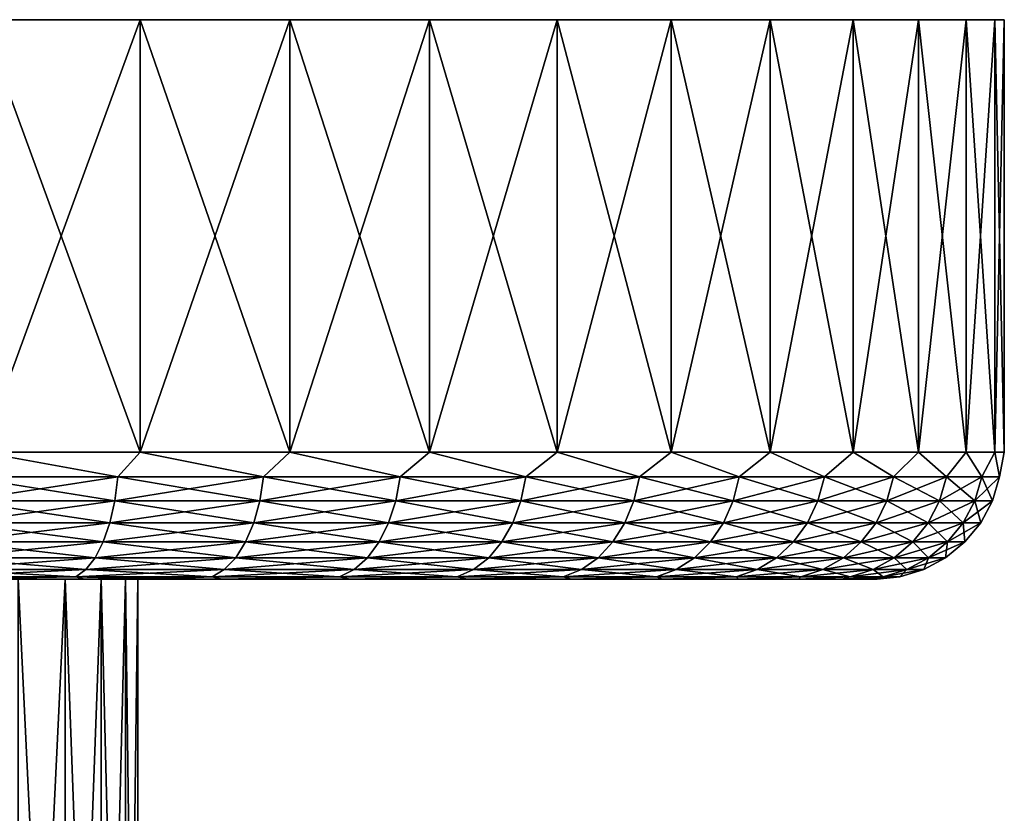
# Model space of a CAD drawing. Header units: metres. Extents: x -128 to 173, y -23 to 79.
# Tile 91 of 129: x 87 to 106, y 63 to 79. Entities that reach past the tile are written whole.
import ezdxf

# ---------------------------------------------------------------- set-up
doc = ezdxf.new("R2010")
doc.units = ezdxf.units.M
doc.layers.add('solid_ORA_153_SW0001', color=7, linetype='CONTINUOUS')

msp = doc.modelspace()

# ---------------------------------------------------------------- linework, layer by layer
at = {"layer": 'solid_ORA_153_SW0001'}
for points in [[(86.408371, 70.300003, -28.3165), (86.408386, 78.800003, -28.316492), (89.516533, 78.800003, -27.029057)], [(89.516518, 70.300003, -27.029064), (86.408371, 70.300003, -28.3165), (89.516533, 78.800003, -27.029057)], [(86.408371, 70.300003, 28.3165), (89.516518, 70.300003, 27.029064), (86.408386, 78.800003, 28.316492)], [(89.516533, 78.800003, 27.029057), (89.516533, 78.800003, -27.029057), (86.408386, 78.800003, -28.316492)], [(86.408386, 78.800003, 28.316492), (89.516533, 78.800003, 27.029057), (86.408386, 78.800003, -28.316492)], [(89.516518, 70.300003, 27.029064), (89.516533, 78.800003, 27.029057), (86.408386, 78.800003, 28.316492)], [(89.516518, 70.300003, -27.029064), (89.516533, 78.800003, -27.029057), (92.460953, 78.800003, -25.401733)], [(92.460968, 70.300003, -25.401724), (89.516518, 70.300003, -27.029064), (92.460953, 78.800003, -25.401733)], [(89.516518, 70.300003, 27.029064), (92.460968, 70.300003, 25.401724), (89.516533, 78.800003, 27.029057)], [(92.460953, 78.800003, 25.401733), (92.460953, 78.800003, -25.401733), (89.516533, 78.800003, -27.029057)], [(89.516533, 78.800003, 27.029057), (92.460953, 78.800003, 25.401733), (89.516533, 78.800003, -27.029057)], [(92.460968, 70.300003, 25.401724), (92.460953, 78.800003, 25.401733), (89.516533, 78.800003, 27.029057)], [(95.204666, 78.800003, 23.454964), (95.204666, 78.800003, -23.454964), (92.460953, 78.800003, -25.401733)], [(92.460968, 70.300003, -25.401724), (92.460953, 78.800003, -25.401733), (95.204666, 78.800003, -23.454964)], [(92.460953, 78.800003, 25.401733), (95.204666, 78.800003, 23.454964), (92.460953, 78.800003, -25.401733)], [(95.204697, 70.300003, 23.454943), (95.204666, 78.800003, 23.454964), (92.460953, 78.800003, 25.401733)], [(92.460968, 70.300003, 25.401724), (95.204697, 70.300003, 23.454943), (92.460953, 78.800003, 25.401733)], [(95.204697, 70.300003, -23.454943), (92.460968, 70.300003, -25.401724), (95.204666, 78.800003, -23.454964)], [(97.713226, 78.800003, 21.213175), (97.713226, 78.800003, -21.213175), (95.204666, 78.800003, -23.454964)], [(95.204697, 70.300003, -23.454943), (95.204666, 78.800003, -23.454964), (97.713226, 78.800003, -21.213175)], [(95.204666, 78.800003, 23.454964), (97.713226, 78.800003, 21.213175), (95.204666, 78.800003, -23.454964)], [(97.713203, 70.300003, 21.213202), (97.713226, 78.800003, 21.213175), (95.204666, 78.800003, 23.454964)], [(95.204697, 70.300003, 23.454943), (97.713203, 70.300003, 21.213202), (95.204666, 78.800003, 23.454964)], [(97.713203, 70.300003, -21.213202), (95.204697, 70.300003, -23.454943), (97.713226, 78.800003, -21.213175)], [(97.713203, 70.300003, -21.213202), (97.713226, 78.800003, -21.213175), (99.955009, 78.800003, -18.704609)], [(99.954948, 70.300003, -18.704693), (97.713203, 70.300003, -21.213202), (99.955009, 78.800003, -18.704609)], [(97.713203, 70.300003, 21.213202), (99.954948, 70.300003, 18.704693), (97.713226, 78.800003, 21.213175)], [(99.955009, 78.800003, 18.704609), (99.955009, 78.800003, -18.704609), (97.713226, 78.800003, -21.213175)], [(97.713226, 78.800003, 21.213175), (99.955009, 78.800003, 18.704609), (97.713226, 78.800003, -21.213175)], [(99.954948, 70.300003, 18.704693), (99.955009, 78.800003, 18.704609), (97.713226, 78.800003, 21.213175)], [(99.954948, 70.300003, -18.704693), (99.955009, 78.800003, -18.704609), (101.901756, 78.800003, -15.960915)], [(101.901726, 70.300003, -15.960961), (99.954948, 70.300003, -18.704693), (101.901756, 78.800003, -15.960915)], [(99.954948, 70.300003, 18.704693), (101.901726, 70.300003, 15.960961), (99.955009, 78.800003, 18.704609)], [(101.901756, 78.800003, 15.960915), (101.901756, 78.800003, -15.960915), (99.955009, 78.800003, -18.704609)], [(99.955009, 78.800003, 18.704609), (101.901756, 78.800003, 15.960915), (99.955009, 78.800003, -18.704609)], [(101.901726, 70.300003, 15.960961), (101.901756, 78.800003, 15.960915), (99.955009, 78.800003, 18.704609)], [(101.901726, 70.300003, -15.960961), (101.901756, 78.800003, -15.960915), (103.529022, 78.800003, -13.016595)], [(103.529068, 70.300003, -13.016511), (101.901726, 70.300003, -15.960961), (103.529022, 78.800003, -13.016595)], [(101.901726, 70.300003, 15.960961), (103.529068, 70.300003, 13.016511), (101.901756, 78.800003, 15.960915)], [(103.529022, 78.800003, 13.016595), (103.529022, 78.800003, -13.016595), (101.901756, 78.800003, -15.960915)], [(101.901756, 78.800003, 15.960915), (103.529022, 78.800003, 13.016595), (101.901756, 78.800003, -15.960915)], [(103.529068, 70.300003, 13.016511), (103.529022, 78.800003, 13.016595), (101.901756, 78.800003, 15.960915)], [(104.816467, 78.800003, 9.908461), (104.816467, 78.800003, -9.908461), (103.529022, 78.800003, -13.016595)], [(103.529068, 70.300003, -13.016511), (103.529022, 78.800003, -13.016595), (104.816467, 78.800003, -9.908461)], [(103.529022, 78.800003, 13.016595), (104.816467, 78.800003, 9.908461), (103.529022, 78.800003, -13.016595)], [(104.816498, 70.300003, 9.908371), (104.816467, 78.800003, 9.908461), (103.529022, 78.800003, 13.016595)], [(103.529068, 70.300003, 13.016511), (104.816498, 70.300003, 9.908371), (103.529022, 78.800003, 13.016595)], [(104.816498, 70.300003, -9.908371), (103.529068, 70.300003, -13.016511), (104.816467, 78.800003, -9.908461)], [(105.747833, 78.800003, 6.675634), (105.747833, 78.800003, -6.675634), (104.816467, 78.800003, -9.908461)], [(104.816498, 70.300003, -9.908371), (104.816467, 78.800003, -9.908461), (105.747833, 78.800003, -6.675634)], [(104.816467, 78.800003, 9.908461), (105.747833, 78.800003, 6.675634), (104.816467, 78.800003, -9.908461)], [(105.747841, 70.300003, 6.675627), (105.747833, 78.800003, 6.675634), (104.816467, 78.800003, 9.908461)], [(104.816498, 70.300003, 9.908371), (105.747841, 70.300003, 6.675627), (104.816467, 78.800003, 9.908461)], [(105.747841, 70.300003, -6.675627), (104.816498, 70.300003, -9.908371), (105.747833, 78.800003, -6.675634)], [(106.311371, 78.800003, 3.358904), (106.311371, 78.800003, -3.358904), (105.747833, 78.800003, -6.675634)], [(105.747841, 70.300003, -6.675627), (105.747833, 78.800003, -6.675634), (106.311371, 78.800003, -3.358904)], [(105.747833, 78.800003, 6.675634), (106.311371, 78.800003, 3.358904), (105.747833, 78.800003, -6.675634)], [(106.311363, 70.300003, 3.358934), (106.311371, 78.800003, 3.358904), (105.747833, 78.800003, 6.675634)], [(105.747841, 70.300003, 6.675627), (106.311363, 70.300003, 3.358934), (105.747833, 78.800003, 6.675634)], [(106.311363, 70.300003, -3.358934), (105.747841, 70.300003, -6.675627), (106.311371, 78.800003, -3.358904)], [(106.311363, 70.300003, -3.358934), (106.311371, 78.800003, -3.358904), (106.5, 78.800003)], [(106.5, 70.300003, 0), (106.311363, 70.300003, -3.358934), (106.5, 78.800003)], [(106.311363, 70.300003, 3.358934), (106.5, 70.300003, 0), (106.311371, 78.800003, 3.358904)], [(106.311371, 78.800003, 3.358904), (106.5, 78.800003), (106.311371, 78.800003, -3.358904)], [(106.5, 70.300003, 0), (106.5, 78.800003), (106.311371, 78.800003, 3.358904)], [(86.063889, 69.815163, -28.384615), (86.408371, 70.300003, -28.3165), (89.076744, 69.815163, -27.184185)], [(89.076744, 69.815163, 27.184185), (86.408371, 70.300003, 28.3165), (86.063889, 69.815163, 28.384615)], [(89.076744, 69.815163, -27.184185), (86.408371, 70.300003, -28.3165), (89.516518, 70.300003, -27.029064)], [(89.076744, 69.815163, 27.184185), (89.516518, 70.300003, 27.029064), (86.408371, 70.300003, 28.3165)], [(89.076744, 69.815163, -27.184185), (89.516518, 70.300003, -27.029064), (91.942146, 69.815163, -25.665045)], [(91.942146, 69.815163, 25.665045), (89.516518, 70.300003, 27.029064), (89.076744, 69.815163, 27.184185)], [(91.942146, 69.815163, -25.665045), (89.516518, 70.300003, -27.029064), (92.460968, 70.300003, -25.401724)], [(91.942146, 69.815163, 25.665045), (92.460968, 70.300003, 25.401724), (89.516518, 70.300003, 27.029064)], [(91.942146, 69.815163, -25.665045), (92.460968, 70.300003, -25.401724), (94.626503, 69.815163, -23.845007)], [(94.626503, 69.815163, 23.845007), (92.460968, 70.300003, 25.401724), (91.942146, 69.815163, 25.665045)], [(94.626503, 69.815163, -23.845007), (92.460968, 70.300003, -25.401724), (95.204697, 70.300003, -23.454943)], [(94.626503, 69.815163, 23.845007), (95.204697, 70.300003, 23.454943), (92.460968, 70.300003, 25.401724)], [(94.626503, 69.815163, -23.845007), (95.204697, 70.300003, -23.454943), (97.098343, 69.815163, -21.745407)], [(97.098343, 69.815163, 21.745407), (95.204697, 70.300003, 23.454943), (94.626503, 69.815163, 23.845007)], [(97.098343, 69.815163, -21.745407), (95.204697, 70.300003, -23.454943), (97.713203, 70.300003, -21.213202)], [(97.098343, 69.815163, 21.745407), (97.713203, 70.300003, 21.213202), (95.204697, 70.300003, 23.454943)], [(97.098343, 69.815163, -21.745407), (97.713203, 70.300003, -21.213202), (99.32869, 69.815163, -19.390862)], [(99.32869, 69.815163, 19.390862), (97.713203, 70.300003, 21.213202), (97.098343, 69.815163, 21.745407)], [(99.32869, 69.815163, -19.390862), (97.713203, 70.300003, -21.213202), (99.954948, 70.300003, -18.704693)], [(99.32869, 69.815163, 19.390862), (99.954948, 70.300003, 18.704693), (97.713203, 70.300003, 21.213202)], [(99.32869, 69.815163, -19.390862), (99.954948, 70.300003, -18.704693), (101.291382, 69.815163, -16.808975)], [(101.291382, 69.815163, 16.808975), (99.954948, 70.300003, 18.704693), (99.32869, 69.815163, 19.390862)], [(101.291382, 69.815163, -16.808975), (99.954948, 70.300003, -18.704693), (101.901726, 70.300003, -15.960961)], [(101.291382, 69.815163, 16.808975), (101.901726, 70.300003, 15.960961), (99.954948, 70.300003, 18.704693)], [(101.291382, 69.815163, -16.808975), (101.901726, 70.300003, -15.960961), (102.963425, 69.815163, -14.030021)], [(102.963425, 69.815163, 14.030021), (101.901726, 70.300003, 15.960961), (101.291382, 69.815163, 16.808975)], [(102.963425, 69.815163, -14.030021), (101.901726, 70.300003, -15.960961), (103.529068, 70.300003, -13.016511)], [(102.963425, 69.815163, 14.030021), (103.529068, 70.300003, 13.016511), (101.901726, 70.300003, 15.960961)], [(102.963425, 69.815163, -14.030021), (103.529068, 70.300003, -13.016511), (104.325211, 69.815163, -11.086576)], [(104.325211, 69.815163, 11.086576), (103.529068, 70.300003, 13.016511), (102.963425, 69.815163, 14.030021)], [(104.325211, 69.815163, -11.086576), (103.529068, 70.300003, -13.016511), (104.816498, 70.300003, -9.908371)], [(104.325211, 69.815163, 11.086576), (104.816498, 70.300003, 9.908371), (103.529068, 70.300003, 13.016511)], [(104.325211, 69.815163, -11.086576), (104.816498, 70.300003, -9.908371), (105.360764, 69.815163, -8.013152)], [(105.360764, 69.815163, 8.013152), (104.816498, 70.300003, 9.908371), (104.325211, 69.815163, 11.086576)], [(105.360764, 69.815163, -8.013152), (104.816498, 70.300003, -9.908371), (105.747841, 70.300003, -6.675627)], [(105.360764, 69.815163, 8.013152), (105.747841, 70.300003, 6.675627), (104.816498, 70.300003, 9.908371)], [(105.360764, 69.815163, -8.013152), (105.747841, 70.300003, -6.675627), (106.057961, 69.815163, -4.845781)], [(106.057961, 69.815163, 4.845781), (105.747841, 70.300003, 6.675627), (105.360764, 69.815163, 8.013152)], [(106.057961, 69.815163, -4.845781), (105.747841, 70.300003, -6.675627), (106.311363, 70.300003, -3.358934)], [(106.057961, 69.815163, 4.845781), (106.311363, 70.300003, 3.358934), (105.747841, 70.300003, 6.675627)], [(106.057961, 69.815163, -4.845781), (106.311363, 70.300003, -3.358934), (106.408607, 69.815163, -1.621598)], [(106.408607, 69.815163, 1.621598), (106.311363, 70.300003, 3.358934), (106.057961, 69.815163, 4.845781)], [(106.408607, 69.815163, -1.621598), (106.311363, 70.300003, -3.358934), (106.5, 70.300003, 0)], [(106.408607, 69.815163, 1.621598), (106.5, 70.300003, 0), (106.311363, 70.300003, 3.358934)], [(106.408607, 69.815163, -1.621598), (106.5, 70.300003, 0), (106.408607, 69.815163, 1.621598)], [(86.063889, 69.815163, 28.384615), (86.018585, 69.345558, 28.250145), (89.017159, 69.345558, 27.055401)], [(89.076744, 69.815163, -27.184185), (89.017159, 69.345558, -27.055401), (86.018585, 69.345558, -28.250145)], [(86.063889, 69.815163, -28.384615), (89.076744, 69.815163, -27.184185), (86.018585, 69.345558, -28.250145)], [(89.076744, 69.815163, 27.184185), (86.063889, 69.815163, 28.384615), (89.017159, 69.345558, 27.055401)], [(89.076744, 69.815163, 27.184185), (89.017159, 69.345558, 27.055401), (91.868988, 69.345558, 25.543459)], [(91.942146, 69.815163, -25.665045), (91.868988, 69.345558, -25.543459), (89.017159, 69.345558, -27.055401)], [(89.076744, 69.815163, -27.184185), (91.942146, 69.815163, -25.665045), (89.017159, 69.345558, -27.055401)], [(91.942146, 69.815163, 25.665045), (89.076744, 69.815163, 27.184185), (91.868988, 69.345558, 25.543459)], [(91.942146, 69.815163, 25.665045), (91.868988, 69.345558, 25.543459), (94.540627, 69.345558, 23.732042)], [(94.626503, 69.815163, -23.845007), (94.540627, 69.345558, -23.732042), (91.868988, 69.345558, -25.543459)], [(91.942146, 69.815163, -25.665045), (94.626503, 69.815163, -23.845007), (91.868988, 69.345558, -25.543459)], [(94.626503, 69.815163, 23.845007), (91.942146, 69.815163, 25.665045), (94.540627, 69.345558, 23.732042)], [(94.626503, 69.815163, 23.845007), (94.540627, 69.345558, 23.732042), (97.000755, 69.345558, 21.642387)], [(97.098343, 69.815163, -21.745407), (97.000755, 69.345558, -21.642387), (94.540627, 69.345558, -23.732042)], [(94.626503, 69.815163, -23.845007), (97.098343, 69.815163, -21.745407), (94.540627, 69.345558, -23.732042)], [(97.098343, 69.815163, 21.745407), (94.626503, 69.815163, 23.845007), (97.000755, 69.345558, 21.642387)], [(97.098343, 69.815163, 21.745407), (97.000755, 69.345558, 21.642387), (99.220535, 69.345558, 19.298998)], [(99.32869, 69.815163, -19.390862), (99.220535, 69.345558, -19.298998), (97.000755, 69.345558, -21.642387)], [(97.098343, 69.815163, -21.745407), (99.32869, 69.815163, -19.390862), (97.000755, 69.345558, -21.642387)], [(99.32869, 69.815163, 19.390862), (97.098343, 69.815163, 21.745407), (99.220535, 69.345558, 19.298998)], [(99.32869, 69.815163, 19.390862), (99.220535, 69.345558, 19.298998), (101.173935, 69.345558, 16.729343)], [(101.291382, 69.815163, -16.808975), (101.173935, 69.345558, -16.729343), (99.220535, 69.345558, -19.298998)], [(99.32869, 69.815163, -19.390862), (101.291382, 69.815163, -16.808975), (99.220535, 69.345558, -19.298998)], [(101.291382, 69.815163, 16.808975), (99.32869, 69.815163, 19.390862), (101.173935, 69.345558, 16.729343)], [(101.291382, 69.815163, 16.808975), (101.173935, 69.345558, 16.729343), (102.838058, 69.345558, 13.963554)], [(102.963425, 69.815163, -14.030021), (102.838058, 69.345558, -13.963554), (101.173935, 69.345558, -16.729343)], [(101.291382, 69.815163, -16.808975), (102.963425, 69.815163, -14.030021), (101.173935, 69.345558, -16.729343)], [(102.963425, 69.815163, 14.030021), (101.291382, 69.815163, 16.808975), (102.838058, 69.345558, 13.963554)], [(102.963425, 69.815163, 14.030021), (102.838058, 69.345558, 13.963554), (104.19339, 69.345558, 11.034054)], [(104.325211, 69.815163, -11.086576), (104.19339, 69.345558, -11.034054), (102.838058, 69.345558, -13.963554)], [(102.963425, 69.815163, -14.030021), (104.325211, 69.815163, -11.086576), (102.838058, 69.345558, -13.963554)], [(104.325211, 69.815163, 11.086576), (102.963425, 69.815163, 14.030021), (104.19339, 69.345558, 11.034054)], [(104.325211, 69.815163, 11.086576), (104.19339, 69.345558, 11.034054), (105.224037, 69.345558, 7.97519)], [(105.360764, 69.815163, -8.013152), (105.224037, 69.345558, -7.97519), (104.19339, 69.345558, -11.034054)], [(104.325211, 69.815163, -11.086576), (105.360764, 69.815163, -8.013152), (104.19339, 69.345558, -11.034054)], [(105.360764, 69.815163, 8.013152), (104.325211, 69.815163, 11.086576), (105.224037, 69.345558, 7.97519)], [(105.360764, 69.815163, 8.013152), (105.224037, 69.345558, 7.97519), (105.917931, 69.345558, 4.822824)], [(106.057961, 69.815163, -4.845781), (105.917931, 69.345558, -4.822824), (105.224037, 69.345558, -7.97519)], [(105.360764, 69.815163, -8.013152), (106.057961, 69.815163, -4.845781), (105.224037, 69.345558, -7.97519)], [(106.057961, 69.815163, 4.845781), (105.360764, 69.815163, 8.013152), (105.917931, 69.345558, 4.822824)], [(106.057961, 69.815163, 4.845781), (105.917931, 69.345558, 4.822824), (106.266914, 69.345558, 1.613915)], [(106.408607, 69.815163, -1.621598), (106.266914, 69.345558, -1.613915), (105.917931, 69.345558, -4.822824)], [(106.057961, 69.815163, -4.845781), (106.408607, 69.815163, -1.621598), (105.917931, 69.345558, -4.822824)], [(106.408607, 69.815163, 1.621598), (106.057961, 69.815163, 4.845781), (106.266914, 69.345558, 1.613915)], [(106.408607, 69.815163, 1.621598), (106.266914, 69.345558, 1.613915), (106.266914, 69.345558, -1.613915)], [(106.408607, 69.815163, -1.621598), (106.408607, 69.815163, 1.621598), (106.266914, 69.345558, -1.613915)], [(86.018585, 69.345558, 28.250145), (85.944862, 68.912704, 28.031357), (88.920219, 68.912704, 26.845867)], [(89.017159, 69.345558, -27.055401), (88.920219, 68.912704, -26.845867), (85.944862, 68.912704, -28.031357)], [(86.018585, 69.345558, -28.250145), (89.017159, 69.345558, -27.055401), (85.944862, 68.912704, -28.031357)], [(89.017159, 69.345558, 27.055401), (86.018585, 69.345558, 28.250145), (88.920219, 68.912704, 26.845867)], [(89.017159, 69.345558, 27.055401), (88.920219, 68.912704, 26.845867), (91.749962, 68.912704, 25.345633)], [(91.868988, 69.345558, -25.543459), (91.749962, 68.912704, -25.345633), (88.920219, 68.912704, -26.845867)], [(89.017159, 69.345558, -27.055401), (91.868988, 69.345558, -25.543459), (88.920219, 68.912704, -26.845867)], [(91.868988, 69.345558, 25.543459), (89.017159, 69.345558, 27.055401), (91.749962, 68.912704, 25.345633)], [(91.868988, 69.345558, 25.543459), (91.749962, 68.912704, 25.345633), (94.400909, 68.912704, 23.548244)], [(94.540627, 69.345558, -23.732042), (94.400909, 68.912704, -23.548244), (91.749962, 68.912704, -25.345633)], [(91.868988, 69.345558, -25.543459), (94.540627, 69.345558, -23.732042), (91.749962, 68.912704, -25.345633)], [(94.540627, 69.345558, 23.732042), (91.868988, 69.345558, 25.543459), (94.400909, 68.912704, 23.548244)], [(94.540627, 69.345558, 23.732042), (94.400909, 68.912704, 23.548244), (96.841988, 68.912704, 21.474775)], [(97.000755, 69.345558, -21.642387), (96.841988, 68.912704, -21.474775), (94.400909, 68.912704, -23.548244)], [(94.540627, 69.345558, -23.732042), (97.000755, 69.345558, -21.642387), (94.400909, 68.912704, -23.548244)], [(97.000755, 69.345558, 21.642387), (94.540627, 69.345558, 23.732042), (96.841988, 68.912704, 21.474775)], [(97.000755, 69.345558, 21.642387), (96.841988, 68.912704, 21.474775), (99.044571, 68.912704, 19.149534)], [(99.220535, 69.345558, -19.298998), (99.044571, 68.912704, -19.149534), (96.841988, 68.912704, -21.474775)], [(97.000755, 69.345558, -21.642387), (99.220535, 69.345558, -19.298998), (96.841988, 68.912704, -21.474775)], [(99.220535, 69.345558, 19.298998), (97.000755, 69.345558, 21.642387), (99.044571, 68.912704, 19.149534)], [(99.220535, 69.345558, 19.298998), (99.044571, 68.912704, 19.149534), (100.982849, 68.912704, 16.599781)], [(101.173935, 69.345558, -16.729343), (100.982849, 68.912704, -16.599781), (99.044571, 68.912704, -19.149534)], [(99.220535, 69.345558, -19.298998), (101.173935, 69.345558, -16.729343), (99.044571, 68.912704, -19.149534)], [(101.173935, 69.345558, 16.729343), (99.220535, 69.345558, 19.298998), (100.982849, 68.912704, 16.599781)], [(101.173935, 69.345558, 16.729343), (100.982849, 68.912704, 16.599781), (102.634079, 68.912704, 13.855412)], [(102.838058, 69.345558, -13.963554), (102.634079, 68.912704, -13.855412), (100.982849, 68.912704, -16.599781)], [(101.173935, 69.345558, -16.729343), (102.838058, 69.345558, -13.963554), (100.982849, 68.912704, -16.599781)], [(102.838058, 69.345558, 13.963554), (101.173935, 69.345558, 16.729343), (102.634079, 68.912704, 13.855412)], [(102.838058, 69.345558, 13.963554), (102.634079, 68.912704, 13.855412), (103.978912, 68.912704, 10.9486)], [(104.19339, 69.345558, -11.034054), (103.978912, 68.912704, -10.9486), (102.634079, 68.912704, -13.855412)], [(102.838058, 69.345558, -13.963554), (104.19339, 69.345558, -11.034054), (102.634079, 68.912704, -13.855412)], [(104.19339, 69.345558, 11.034054), (102.838058, 69.345558, 13.963554), (103.978912, 68.912704, 10.9486)], [(104.19339, 69.345558, 11.034054), (103.978912, 68.912704, 10.9486), (105.001579, 68.912704, 7.913425)], [(105.224037, 69.345558, -7.97519), (105.001579, 68.912704, -7.913425), (103.978912, 68.912704, -10.9486)], [(104.19339, 69.345558, -11.034054), (105.224037, 69.345558, -7.97519), (103.978912, 68.912704, -10.9486)], [(105.224037, 69.345558, 7.97519), (104.19339, 69.345558, 11.034054), (105.001579, 68.912704, 7.913425)], [(105.224037, 69.345558, 7.97519), (105.001579, 68.912704, 7.913425), (105.690094, 68.912704, 4.785473)], [(105.917931, 69.345558, -4.822824), (105.690094, 68.912704, -4.785473), (105.001579, 68.912704, -7.913425)], [(105.224037, 69.345558, -7.97519), (105.917931, 69.345558, -4.822824), (105.001579, 68.912704, -7.913425)], [(105.917931, 69.345558, 4.822824), (105.224037, 69.345558, 7.97519), (105.690094, 68.912704, 4.785473)], [(105.917931, 69.345558, 4.822824), (105.690094, 68.912704, 4.785473), (106.036385, 68.912704, 1.601416)], [(106.266914, 69.345558, -1.613915), (106.036385, 68.912704, -1.601416), (105.690094, 68.912704, -4.785473)], [(105.917931, 69.345558, -4.822824), (106.266914, 69.345558, -1.613915), (105.690094, 68.912704, -4.785473)], [(106.266914, 69.345558, 1.613915), (105.917931, 69.345558, 4.822824), (106.036385, 68.912704, 1.601416)], [(106.266914, 69.345558, 1.613915), (106.036385, 68.912704, 1.601416), (106.036385, 68.912704, -1.601416)], [(106.266914, 69.345558, -1.613915), (106.266914, 69.345558, 1.613915), (106.036385, 68.912704, -1.601416)], [(85.944862, 68.912704, 28.031357), (85.845573, 68.533272, 27.736679), (88.78965, 68.533272, 26.56365)], [(88.920219, 68.912704, -26.845867), (88.78965, 68.533272, -26.56365), (85.845573, 68.533272, -27.736679)], [(85.944862, 68.912704, -28.031357), (88.920219, 68.912704, -26.845867), (85.845573, 68.533272, -27.736679)], [(88.920219, 68.912704, 26.845867), (85.944862, 68.912704, 28.031357), (88.78965, 68.533272, 26.56365)], [(88.920219, 68.912704, 26.845867), (88.78965, 68.533272, 26.56365), (91.589645, 68.533272, 25.079187)], [(91.749962, 68.912704, -25.345633), (91.589645, 68.533272, -25.079187), (88.78965, 68.533272, -26.56365)], [(88.920219, 68.912704, -26.845867), (91.749962, 68.912704, -25.345633), (88.78965, 68.533272, -26.56365)], [(91.749962, 68.912704, 25.345633), (88.920219, 68.912704, 26.845867), (91.589645, 68.533272, 25.079187)], [(91.749962, 68.912704, 25.345633), (91.589645, 68.533272, 25.079187), (94.21273, 68.533272, 23.300695)], [(94.400909, 68.912704, -23.548244), (94.21273, 68.533272, -23.300695), (91.589645, 68.533272, -25.079187)], [(91.749962, 68.912704, -25.345633), (94.400909, 68.912704, -23.548244), (91.589645, 68.533272, -25.079187)], [(94.400909, 68.912704, 23.548244), (91.749962, 68.912704, 25.345633), (94.21273, 68.533272, 23.300695)], [(94.400909, 68.912704, 23.548244), (94.21273, 68.533272, 23.300695), (96.628143, 68.533272, 21.249023)], [(96.841988, 68.912704, -21.474775), (96.628143, 68.533272, -21.249023), (94.21273, 68.533272, -23.300695)], [(94.400909, 68.912704, -23.548244), (96.841988, 68.912704, -21.474775), (94.21273, 68.533272, -23.300695)], [(96.841988, 68.912704, 21.474775), (94.400909, 68.912704, 23.548244), (96.628143, 68.533272, 21.249023)], [(96.841988, 68.912704, 21.474775), (96.628143, 68.533272, 21.249023), (98.807571, 68.533272, 18.948225)], [(99.044571, 68.912704, -19.149534), (98.807571, 68.533272, -18.948225), (96.628143, 68.533272, -21.249023)], [(96.841988, 68.912704, -21.474775), (99.044571, 68.912704, -19.149534), (96.628143, 68.533272, -21.249023)], [(99.044571, 68.912704, 19.149534), (96.841988, 68.912704, 21.474775), (98.807571, 68.533272, 18.948225)], [(99.044571, 68.912704, 19.149534), (98.807571, 68.533272, 18.948225), (100.725471, 68.533272, 16.425276)], [(100.982849, 68.912704, -16.599781), (100.725471, 68.533272, -16.425276), (98.807571, 68.533272, -18.948225)], [(99.044571, 68.912704, -19.149534), (100.982849, 68.912704, -16.599781), (98.807571, 68.533272, -18.948225)], [(100.982849, 68.912704, 16.599781), (99.044571, 68.912704, 19.149534), (100.725471, 68.533272, 16.425276)], [(100.982849, 68.912704, 16.599781), (100.725471, 68.533272, 16.425276), (102.359344, 68.533272, 13.709757)], [(102.634079, 68.912704, -13.855412), (102.359344, 68.533272, -13.709757), (100.725471, 68.533272, -16.425276)], [(100.982849, 68.912704, -16.599781), (102.634079, 68.912704, -13.855412), (100.725471, 68.533272, -16.425276)], [(102.634079, 68.912704, 13.855412), (100.982849, 68.912704, 16.599781), (102.359344, 68.533272, 13.709757)], [(102.634079, 68.912704, 13.855412), (102.359344, 68.533272, 13.709757), (103.690041, 68.533272, 10.833503)], [(103.978912, 68.912704, -10.9486), (103.690041, 68.533272, -10.833503), (102.359344, 68.533272, -13.709757)], [(102.634079, 68.912704, -13.855412), (103.978912, 68.912704, -10.9486), (102.359344, 68.533272, -13.709757)], [(103.978912, 68.912704, 10.9486), (102.634079, 68.912704, 13.855412), (103.690041, 68.533272, 10.833503)], [(103.978912, 68.912704, 10.9486), (103.690041, 68.533272, 10.833503), (104.701958, 68.533272, 7.830235)], [(105.001579, 68.912704, -7.913425), (104.701958, 68.533272, -7.830235), (103.690041, 68.533272, -10.833503)], [(103.978912, 68.912704, -10.9486), (105.001579, 68.912704, -7.913425), (103.690041, 68.533272, -10.833503)], [(105.001579, 68.912704, 7.913425), (103.978912, 68.912704, 10.9486), (104.701958, 68.533272, 7.830235)], [(105.001579, 68.912704, 7.913425), (104.701958, 68.533272, 7.830235), (105.38324, 68.533272, 4.735166)], [(105.690094, 68.912704, -4.785473), (105.38324, 68.533272, -4.735166), (104.701958, 68.533272, -7.830235)], [(105.001579, 68.912704, -7.913425), (105.690094, 68.912704, -4.785473), (104.701958, 68.533272, -7.830235)], [(105.690094, 68.912704, 4.785473), (105.001579, 68.912704, 7.913425), (105.38324, 68.533272, 4.735166)], [(105.690094, 68.912704, 4.785473), (105.38324, 68.533272, 4.735166), (105.725883, 68.533272, 1.584581)], [(106.036385, 68.912704, -1.601416), (105.725883, 68.533272, -1.584581), (105.38324, 68.533272, -4.735166)], [(105.690094, 68.912704, -4.785473), (106.036385, 68.912704, -1.601416), (105.38324, 68.533272, -4.735166)], [(106.036385, 68.912704, 1.601416), (105.690094, 68.912704, 4.785473), (105.725883, 68.533272, 1.584581)], [(106.036385, 68.912704, 1.601416), (105.725883, 68.533272, 1.584581), (105.725883, 68.533272, -1.584581)], [(106.036385, 68.912704, -1.601416), (106.036385, 68.912704, 1.601416), (105.725883, 68.533272, -1.584581)], [(85.845573, 68.533272, 27.736679), (85.724541, 68.22187, 27.377455), (88.630486, 68.22187, 26.21962)], [(88.78965, 68.533272, -26.56365), (88.630486, 68.22187, -26.21962), (85.724541, 68.22187, -27.377455)], [(85.845573, 68.533272, -27.736679), (88.78965, 68.533272, -26.56365), (85.724541, 68.22187, -27.377455)], [(88.78965, 68.533272, 26.56365), (85.845573, 68.533272, 27.736679), (88.630486, 68.22187, 26.21962)], [(88.78965, 68.533272, 26.56365), (88.630486, 68.22187, 26.21962), (91.394218, 68.22187, 24.754383)], [(91.589645, 68.533272, -25.079187), (91.394218, 68.22187, -24.754383), (88.630486, 68.22187, -26.21962)], [(88.78965, 68.533272, -26.56365), (91.589645, 68.533272, -25.079187), (88.630486, 68.22187, -26.21962)], [(91.589645, 68.533272, 25.079187), (88.78965, 68.533272, 26.56365), (91.394218, 68.22187, 24.754383)], [(91.589645, 68.533272, 25.079187), (91.394218, 68.22187, 24.754383), (93.98333, 68.22187, 22.998922)], [(94.21273, 68.533272, -23.300695), (93.98333, 68.22187, -22.998922), (91.394218, 68.22187, -24.754383)], [(91.589645, 68.533272, -25.079187), (94.21273, 68.533272, -23.300695), (91.394218, 68.22187, -24.754383)], [(94.21273, 68.533272, 23.300695), (91.589645, 68.533272, 25.079187), (93.98333, 68.22187, 22.998922)], [(94.21273, 68.533272, 23.300695), (93.98333, 68.22187, 22.998922), (96.367462, 68.22187, 20.973822)], [(96.628143, 68.533272, -21.249023), (96.367462, 68.22187, -20.973822), (93.98333, 68.22187, -22.998922)], [(94.21273, 68.533272, -23.300695), (96.628143, 68.533272, -21.249023), (93.98333, 68.22187, -22.998922)], [(96.628143, 68.533272, 21.249023), (94.21273, 68.533272, 23.300695), (96.367462, 68.22187, 20.973822)], [(96.628143, 68.533272, 21.249023), (96.367462, 68.22187, 20.973822), (98.518661, 68.22187, 18.702822)], [(98.807571, 68.533272, -18.948225), (98.518661, 68.22187, -18.702822), (96.367462, 68.22187, -20.973822)], [(96.628143, 68.533272, -21.249023), (98.807571, 68.533272, -18.948225), (96.367462, 68.22187, -20.973822)], [(98.807571, 68.533272, 18.948225), (96.628143, 68.533272, 21.249023), (98.518661, 68.22187, 18.702822)], [(98.807571, 68.533272, 18.948225), (98.518661, 68.22187, 18.702822), (100.41172, 68.22187, 16.212549)], [(100.725471, 68.533272, -16.425276), (100.41172, 68.22187, -16.212549), (98.518661, 68.22187, -18.702822)], [(98.807571, 68.533272, -18.948225), (100.725471, 68.533272, -16.425276), (98.518661, 68.22187, -18.702822)], [(100.725471, 68.533272, 16.425276), (98.807571, 68.533272, 18.948225), (100.41172, 68.22187, 16.212549)], [(100.725471, 68.533272, 16.425276), (100.41172, 68.22187, 16.212549), (102.024437, 68.22187, 13.532199)], [(102.359344, 68.533272, -13.709757), (102.024437, 68.22187, -13.532199), (100.41172, 68.22187, -16.212549)], [(100.725471, 68.533272, -16.425276), (102.359344, 68.533272, -13.709757), (100.41172, 68.22187, -16.212549)], [(102.359344, 68.533272, 13.709757), (100.725471, 68.533272, 16.425276), (102.024437, 68.22187, 13.532199)], [(102.359344, 68.533272, 13.709757), (102.024437, 68.22187, 13.532199), (103.337898, 68.22187, 10.693195)], [(103.690041, 68.533272, -10.833503), (103.337898, 68.22187, -10.693195), (102.024437, 68.22187, -13.532199)], [(102.359344, 68.533272, -13.709757), (103.690041, 68.533272, -10.833503), (102.024437, 68.22187, -13.532199)], [(103.690041, 68.533272, 10.833503), (102.359344, 68.533272, 13.709757), (103.337898, 68.22187, 10.693195)], [(103.690041, 68.533272, 10.833503), (103.337898, 68.22187, 10.693195), (104.336708, 68.22187, 7.728825)], [(104.701958, 68.533272, -7.830235), (104.336708, 68.22187, -7.728825), (103.337898, 68.22187, -10.693195)], [(103.690041, 68.533272, -10.833503), (104.701958, 68.533272, -7.830235), (103.337898, 68.22187, -10.693195)], [(104.701958, 68.533272, 7.830235), (103.690041, 68.533272, 10.833503), (104.336708, 68.22187, 7.728825)], [(104.701958, 68.533272, 7.830235), (104.336708, 68.22187, 7.728825), (105.009163, 68.22187, 4.67384)], [(105.38324, 68.533272, -4.735166), (105.009163, 68.22187, -4.67384), (104.336708, 68.22187, -7.728825)], [(104.701958, 68.533272, -7.830235), (105.38324, 68.533272, -4.735166), (104.336708, 68.22187, -7.728825)], [(105.38324, 68.533272, 4.735166), (104.701958, 68.533272, 7.830235), (105.009163, 68.22187, 4.67384)], [(105.38324, 68.533272, 4.735166), (105.009163, 68.22187, 4.67384), (105.347374, 68.22187, 1.564059)], [(105.725883, 68.533272, -1.584581), (105.347374, 68.22187, -1.564059), (105.009163, 68.22187, -4.67384)], [(105.38324, 68.533272, -4.735166), (105.725883, 68.533272, -1.584581), (105.009163, 68.22187, -4.67384)], [(105.725883, 68.533272, 1.584581), (105.347374, 68.22187, 1.564059), (105.347374, 68.22187, -1.564059)], [(105.725883, 68.533272, 1.584581), (105.38324, 68.533272, 4.735166), (105.347374, 68.22187, 1.564059)], [(105.725883, 68.533272, -1.584581), (105.725883, 68.533272, 1.584581), (105.347374, 68.22187, -1.564059)], [(85.724541, 68.22187, 27.377455), (85.586418, 67.990486, 26.96752), (88.448853, 67.990486, 25.827021)], [(88.630486, 68.22187, -26.21962), (88.448853, 67.990486, -25.827021), (85.586418, 67.990486, -26.96752)], [(85.724541, 68.22187, -27.377455), (88.630486, 68.22187, -26.21962), (85.586418, 67.990486, -26.96752)], [(88.630486, 68.22187, 26.21962), (85.724541, 68.22187, 27.377455), (88.448853, 67.990486, 25.827021)], [(88.630486, 68.22187, 26.21962), (88.448853, 67.990486, 25.827021), (91.171196, 67.990486, 24.383724)], [(91.394218, 68.22187, -24.754383), (91.171196, 67.990486, -24.383724), (88.448853, 67.990486, -25.827021)], [(88.630486, 68.22187, -26.21962), (91.394218, 68.22187, -24.754383), (88.448853, 67.990486, -25.827021)], [(91.394218, 68.22187, 24.754383), (88.630486, 68.22187, 26.21962), (91.171196, 67.990486, 24.383724)], [(91.394218, 68.22187, 24.754383), (91.171196, 67.990486, 24.383724), (93.721542, 67.990486, 22.654549)], [(93.98333, 68.22187, -22.998922), (93.721542, 67.990486, -22.654549), (91.171196, 67.990486, -24.383724)], [(91.394218, 68.22187, -24.754383), (93.98333, 68.22187, -22.998922), (91.171196, 67.990486, -24.383724)], [(93.98333, 68.22187, 22.998922), (91.394218, 68.22187, 24.754383), (93.721542, 67.990486, 22.654549)], [(93.98333, 68.22187, 22.998922), (93.721542, 67.990486, 22.654549), (96.069977, 67.990486, 20.659771)], [(96.367462, 68.22187, -20.973822), (96.069977, 67.990486, -20.659771), (93.721542, 67.990486, -22.654549)], [(93.98333, 68.22187, -22.998922), (96.367462, 68.22187, -20.973822), (93.721542, 67.990486, -22.654549)], [(96.367462, 68.22187, 20.973822), (93.98333, 68.22187, 22.998922), (96.069977, 67.990486, 20.659771)], [(96.367462, 68.22187, 20.973822), (96.069977, 67.990486, 20.659771), (98.188972, 67.990486, 18.422777)], [(98.518661, 68.22187, -18.702822), (98.188972, 67.990486, -18.422777), (96.069977, 67.990486, -20.659771)], [(96.367462, 68.22187, -20.973822), (98.518661, 68.22187, -18.702822), (96.069977, 67.990486, -20.659771)], [(98.518661, 68.22187, 18.702822), (96.367462, 68.22187, 20.973822), (98.188972, 67.990486, 18.422777)], [(98.518661, 68.22187, 18.702822), (98.188972, 67.990486, 18.422777), (100.05368, 67.990486, 15.969791)], [(100.41172, 68.22187, -16.212549), (100.05368, 67.990486, -15.969791), (98.188972, 67.990486, -18.422777)], [(98.518661, 68.22187, -18.702822), (100.41172, 68.22187, -16.212549), (98.188972, 67.990486, -18.422777)], [(100.41172, 68.22187, 16.212549), (98.518661, 68.22187, 18.702822), (100.05368, 67.990486, 15.969791)], [(100.41172, 68.22187, 16.212549), (100.05368, 67.990486, 15.969791), (101.642242, 67.990486, 13.329575)], [(102.024437, 68.22187, -13.532199), (101.642242, 67.990486, -13.329575), (100.05368, 67.990486, -15.969791)], [(100.41172, 68.22187, -16.212549), (102.024437, 68.22187, -13.532199), (100.05368, 67.990486, -15.969791)], [(102.024437, 68.22187, 13.532199), (100.41172, 68.22187, 16.212549), (101.642242, 67.990486, 13.329575)], [(102.024437, 68.22187, 13.532199), (101.642242, 67.990486, 13.329575), (102.936043, 67.990486, 10.533081)], [(103.337898, 68.22187, -10.693195), (102.936043, 67.990486, -10.533081), (101.642242, 67.990486, -13.329575)], [(102.024437, 68.22187, -13.532199), (103.337898, 68.22187, -10.693195), (101.642242, 67.990486, -13.329575)], [(103.337898, 68.22187, 10.693195), (102.024437, 68.22187, 13.532199), (102.936043, 67.990486, 10.533081)], [(103.337898, 68.22187, 10.693195), (102.936043, 67.990486, 10.533081), (103.919899, 67.990486, 7.613097)], [(104.336708, 68.22187, -7.728825), (103.919899, 67.990486, -7.613097), (102.936043, 67.990486, -10.533081)], [(103.337898, 68.22187, -10.693195), (104.336708, 68.22187, -7.728825), (102.936043, 67.990486, -10.533081)], [(104.336708, 68.22187, 7.728825), (103.337898, 68.22187, 10.693195), (103.919899, 67.990486, 7.613097)], [(104.336708, 68.22187, 7.728825), (103.919899, 67.990486, 7.613097), (104.582283, 67.990486, 4.603857)], [(105.009163, 68.22187, -4.67384), (104.582283, 67.990486, -4.603857), (103.919899, 67.990486, -7.613097)], [(104.336708, 68.22187, -7.728825), (105.009163, 68.22187, -4.67384), (103.919899, 67.990486, -7.613097)], [(105.009163, 68.22187, 4.67384), (104.336708, 68.22187, 7.728825), (104.582283, 67.990486, 4.603857)], [(105.009163, 68.22187, 4.67384), (104.582283, 67.990486, 4.603857), (104.915428, 67.990486, 1.54064)], [(105.347374, 68.22187, -1.564059), (104.915428, 67.990486, -1.54064), (104.582283, 67.990486, -4.603857)], [(105.009163, 68.22187, -4.67384), (105.347374, 68.22187, -1.564059), (104.582283, 67.990486, -4.603857)], [(105.347374, 68.22187, 1.564059), (104.915428, 67.990486, 1.54064), (104.915428, 67.990486, -1.54064)], [(105.347374, 68.22187, 1.564059), (105.009163, 68.22187, 4.67384), (104.915428, 67.990486, 1.54064)], [(105.347374, 68.22187, -1.564059), (105.347374, 68.22187, 1.564059), (104.915428, 67.990486, -1.54064)], [(85.586418, 67.990486, 26.96752), (85.436523, 67.848038, 26.522657), (88.25174, 67.848038, 25.400972)], [(88.448853, 67.990486, -25.827021), (88.25174, 67.848038, -25.400972), (85.436523, 67.848038, -26.522657)], [(85.586418, 67.990486, -26.96752), (88.448853, 67.990486, -25.827021), (85.436523, 67.848038, -26.522657)], [(88.448853, 67.990486, 25.827021), (85.586418, 67.990486, 26.96752), (88.25174, 67.848038, 25.400972)], [(88.448853, 67.990486, 25.827021), (88.25174, 67.848038, 25.400972), (90.929176, 67.848038, 23.981483)], [(91.171196, 67.990486, -24.383724), (90.929176, 67.848038, -23.981483), (88.25174, 67.848038, -25.400972)], [(88.448853, 67.990486, -25.827021), (91.171196, 67.990486, -24.383724), (88.25174, 67.848038, -25.400972)], [(91.171196, 67.990486, 24.383724), (88.448853, 67.990486, 25.827021), (90.929176, 67.848038, 23.981483)], [(91.171196, 67.990486, 24.383724), (90.929176, 67.848038, 23.981483), (93.437447, 67.848038, 22.280834)], [(93.721542, 67.990486, -22.654549), (93.437447, 67.848038, -22.280834), (90.929176, 67.848038, -23.981483)], [(91.171196, 67.990486, -24.383724), (93.721542, 67.990486, -22.654549), (90.929176, 67.848038, -23.981483)], [(93.721542, 67.990486, 22.654549), (91.171196, 67.990486, 24.383724), (93.437447, 67.848038, 22.280834)], [(93.721542, 67.990486, 22.654549), (93.437447, 67.848038, 22.280834), (95.747147, 67.848038, 20.318962)], [(96.069977, 67.990486, -20.659771), (95.747147, 67.848038, -20.318962), (93.437447, 67.848038, -22.280834)], [(93.721542, 67.990486, -22.654549), (96.069977, 67.990486, -20.659771), (93.437447, 67.848038, -22.280834)], [(96.069977, 67.990486, 20.659771), (93.721542, 67.990486, 22.654549), (95.747147, 67.848038, 20.318962)], [(96.069977, 67.990486, 20.659771), (95.747147, 67.848038, 20.318962), (97.831184, 67.848038, 18.11887)], [(98.188972, 67.990486, -18.422777), (97.831184, 67.848038, -18.11887), (95.747147, 67.848038, -20.318962)], [(96.069977, 67.990486, -20.659771), (98.188972, 67.990486, -18.422777), (95.747147, 67.848038, -20.318962)], [(98.188972, 67.990486, 18.422777), (96.069977, 67.990486, 20.659771), (97.831184, 67.848038, 18.11887)], [(98.188972, 67.990486, 18.422777), (97.831184, 67.848038, 18.11887), (99.665131, 67.848038, 15.706349)], [(100.05368, 67.990486, -15.969791), (99.665131, 67.848038, -15.706349), (97.831184, 67.848038, -18.11887)], [(98.188972, 67.990486, -18.422777), (100.05368, 67.990486, -15.969791), (97.831184, 67.848038, -18.11887)], [(100.05368, 67.990486, 15.969791), (98.188972, 67.990486, 18.422777), (99.665131, 67.848038, 15.706349)], [(100.05368, 67.990486, 15.969791), (99.665131, 67.848038, 15.706349), (101.227493, 67.848038, 13.109687)], [(101.642242, 67.990486, -13.329575), (101.227493, 67.848038, -13.109687), (99.665131, 67.848038, -15.706349)], [(100.05368, 67.990486, -15.969791), (101.642242, 67.990486, -13.329575), (99.665131, 67.848038, -15.706349)], [(101.642242, 67.990486, 13.329575), (100.05368, 67.990486, 15.969791), (101.227493, 67.848038, 13.109687)], [(101.642242, 67.990486, 13.329575), (101.227493, 67.848038, 13.109687), (102.499947, 67.848038, 10.359325)], [(102.936043, 67.990486, -10.533081), (102.499947, 67.848038, -10.359325), (101.227493, 67.848038, -13.109687)], [(101.642242, 67.990486, -13.329575), (102.936043, 67.990486, -10.533081), (101.227493, 67.848038, -13.109687)], [(102.936043, 67.990486, 10.533081), (101.642242, 67.990486, 13.329575), (102.499947, 67.848038, 10.359325)], [(102.936043, 67.990486, 10.533081), (102.499947, 67.848038, 10.359325), (103.467575, 67.848038, 7.48751)], [(103.919899, 67.990486, -7.613097), (103.467575, 67.848038, -7.48751), (102.499947, 67.848038, -10.359325)], [(102.936043, 67.990486, -10.533081), (103.919899, 67.990486, -7.613097), (102.499947, 67.848038, -10.359325)], [(103.919899, 67.990486, 7.613097), (102.936043, 67.990486, 10.533081), (103.467575, 67.848038, 7.48751)], [(103.919899, 67.990486, 7.613097), (103.467575, 67.848038, 7.48751), (104.119034, 67.848038, 4.52791)], [(104.582283, 67.990486, -4.603857), (104.119034, 67.848038, -4.52791), (103.467575, 67.848038, -7.48751)], [(103.919899, 67.990486, -7.613097), (104.582283, 67.990486, -4.603857), (103.467575, 67.848038, -7.48751)], [(104.582283, 67.990486, 4.603857), (103.919899, 67.990486, 7.613097), (104.119034, 67.848038, 4.52791)], [(104.582283, 67.990486, 4.603857), (104.119034, 67.848038, 4.52791), (104.446678, 67.848038, 1.515225)], [(104.915428, 67.990486, -1.54064), (104.446678, 67.848038, -1.515225), (104.119034, 67.848038, -4.52791)], [(104.582283, 67.990486, -4.603857), (104.915428, 67.990486, -1.54064), (104.119034, 67.848038, -4.52791)], [(104.915428, 67.990486, 1.54064), (104.446678, 67.848038, 1.515225), (104.446678, 67.848038, -1.515225)], [(104.915428, 67.990486, 1.54064), (104.582283, 67.990486, 4.603857), (104.446678, 67.848038, 1.515225)], [(104.915428, 67.990486, -1.54064), (104.915428, 67.990486, 1.54064), (104.446678, 67.848038, -1.515225)], [(88.25174, 67.848038, 25.400972), (85.436523, 67.848038, 26.522657), (85.573441, 67.800003, 25.96002)], [(85.436523, 67.848038, -26.522657), (88.25174, 67.848038, -25.400972), (85.573418, 67.800003, -25.960028)], [(88.25174, 67.848038, -25.400972), (88.423111, 67.800003, -24.780825), (85.573418, 67.800003, -25.960028)], [(86.000862, 67.800003, -8.873196), (85.573418, 67.800003, -25.960028), (88.423111, 67.800003, -24.780825)], [(88.25174, 67.848038, 25.400972), (85.573441, 67.800003, 25.96002), (88.423134, 67.800003, 24.780813)], [(88.042503, 67.800003, 5.980853), (88.423134, 67.800003, 24.780813), (85.573441, 67.800003, 25.96002)], [(87.120598, 67.800003, 7.496858), (88.042503, 67.800003, 5.980853), (85.573441, 67.800003, 25.96002)], [(87.120598, 67.800003, -7.496858), (86.000862, 67.800003, -8.873196), (88.423111, 67.800003, -24.780825)], [(87.120598, 67.800003, 7.496858), (87.120613, 48.599998, 7.496836), (88.042511, 48.599998, 5.980838)], [(87.120598, 67.800003, 7.496858), (88.042511, 48.599998, 5.980838), (88.042503, 67.800003, 5.980853)], [(88.042503, 67.800003, -5.980853), (87.120613, 48.599998, -7.496836), (87.120598, 67.800003, -7.496858)], [(88.042503, 67.800003, -5.980853), (87.120598, 67.800003, -7.496858), (88.423111, 67.800003, -24.780825)], [(88.042503, 67.800003, -5.980853), (88.042511, 48.599998, -5.980838), (87.120613, 48.599998, -7.496836)], [(88.042503, 67.800003, 5.980853), (88.042511, 48.599998, 5.980838), (88.749397, 48.599998, 4.353429)], [(88.042503, 67.800003, 5.980853), (88.749397, 48.599998, 4.353429), (88.74939, 67.800003, 4.353429)], [(88.74939, 67.800003, -4.353429), (88.042511, 48.599998, -5.980838), (88.042503, 67.800003, -5.980853)], [(88.042503, 67.800003, 5.980853), (88.74939, 67.800003, 4.353429), (88.423134, 67.800003, 24.780813)], [(88.74939, 67.800003, -4.353429), (88.042503, 67.800003, -5.980853), (88.423111, 67.800003, -24.780825)], [(88.74939, 67.800003, -4.353429), (88.749397, 48.599998, -4.353429), (88.042511, 48.599998, -5.980838)], [(88.25174, 67.848038, 25.400972), (88.423134, 67.800003, 24.780813), (89.794441, 67.800003, 24.072969)], [(90.929176, 67.848038, 23.981483), (88.25174, 67.848038, 25.400972), (89.794441, 67.800003, 24.072969)], [(88.25174, 67.848038, -25.400972), (90.929176, 67.848038, -23.981483), (88.423111, 67.800003, -24.780825)], [(90.929176, 67.848038, -23.981483), (89.794418, 67.800003, -24.072983), (88.423111, 67.800003, -24.780825)], [(88.74939, 67.800003, -4.353429), (88.423111, 67.800003, -24.780825), (89.794418, 67.800003, -24.072983)], [(89.469696, 67.800003, 0.88714), (89.794441, 67.800003, 24.072969), (88.423134, 67.800003, 24.780813)], [(89.228096, 67.800003, 2.644912), (89.469696, 67.800003, 0.88714), (88.423134, 67.800003, 24.780813)], [(88.74939, 67.800003, 4.353429), (89.228096, 67.800003, 2.644912), (88.423134, 67.800003, 24.780813)], [(88.74939, 67.800003, 4.353429), (88.749397, 48.599998, 4.353429), (89.228096, 48.599998, 2.644924)], [(88.74939, 67.800003, 4.353429), (89.228096, 48.599998, 2.644924), (89.228096, 67.800003, 2.644912)], [(89.228096, 67.800003, -2.644912), (88.749397, 48.599998, -4.353429), (88.74939, 67.800003, -4.353429)], [(89.228096, 67.800003, -2.644912), (88.74939, 67.800003, -4.353429), (89.794418, 67.800003, -24.072983)], [(89.228096, 67.800003, -2.644912), (89.228096, 48.599998, -2.644924), (88.749397, 48.599998, -4.353429)], [(89.228096, 67.800003, 2.644912), (89.228096, 48.599998, 2.644924), (89.469696, 48.599998, 0.88715)], [(89.228096, 67.800003, 2.644912), (89.469696, 48.599998, 0.88715), (89.469696, 67.800003, 0.88714)], [(89.469696, 67.800003, -0.88714), (89.469696, 48.599998, -0.88715), (89.228096, 48.599998, -2.644924)], [(89.469696, 67.800003, -0.88714), (89.228096, 48.599998, -2.644924), (89.228096, 67.800003, -2.644912)], [(89.469696, 67.800003, -0.88714), (89.228096, 67.800003, -2.644912), (89.794418, 67.800003, -24.072983)], [(89.469696, 67.800003, 0.88714), (89.469696, 48.599998, 0.88715), (89.469696, 48.599998, -0.88715)], [(89.469696, 67.800003, 0.88714), (89.469696, 48.599998, -0.88715), (89.469696, 67.800003, -0.88714)], [(89.469696, 67.800003, 0.88714), (89.794418, 67.800003, -24.072983), (89.794441, 67.800003, 24.072969)], [(89.469696, 67.800003, 0.88714), (89.469696, 67.800003, -0.88714), (89.794418, 67.800003, -24.072983)], [(90.929176, 67.848038, -23.981483), (91.123795, 67.800003, -23.289368), (89.794418, 67.800003, -24.072983)], [(89.794418, 67.800003, -24.072983), (91.123795, 67.800003, -23.289368), (89.794441, 67.800003, 24.072969)], [(90.929176, 67.848038, 23.981483), (89.794441, 67.800003, 24.072969), (91.123817, 67.800003, 23.289352)], [(91.123795, 67.800003, -23.289368), (91.123817, 67.800003, 23.289352), (89.794441, 67.800003, 24.072969)], [(93.437447, 67.848038, 22.280834), (90.929176, 67.848038, 23.981483), (91.123817, 67.800003, 23.289352)], [(90.929176, 67.848038, -23.981483), (93.437447, 67.848038, -22.280834), (91.123795, 67.800003, -23.289368)], [(93.437447, 67.848038, -22.280834), (93.640099, 67.800003, -21.505043), (91.123795, 67.800003, -23.289368)], [(91.123795, 67.800003, -23.289368), (93.640099, 67.800003, -21.505043), (91.123817, 67.800003, 23.289352)], [(93.437447, 67.848038, 22.280834), (91.123817, 67.800003, 23.289352), (93.640121, 67.800003, 21.505026)], [(93.640099, 67.800003, -21.505043), (93.640121, 67.800003, 21.505026), (91.123817, 67.800003, 23.289352)], [(95.747147, 67.848038, 20.318962), (93.437447, 67.848038, 22.280834), (93.640121, 67.800003, 21.505026)], [(93.437447, 67.848038, -22.280834), (95.747147, 67.848038, -20.318962), (93.640099, 67.800003, -21.505043)], [(95.747147, 67.848038, -20.318962), (95.940788, 67.800003, -19.450081), (93.640099, 67.800003, -21.505043)], [(93.640099, 67.800003, -21.505043), (95.940788, 67.800003, -19.450081), (93.640121, 67.800003, 21.505026)], [(95.747147, 67.848038, 20.318962), (93.640121, 67.800003, 21.505026), (95.940811, 67.800003, 19.450062)], [(95.940788, 67.800003, -19.450081), (95.940811, 67.800003, 19.450062), (93.640121, 67.800003, 21.505026)], [(97.831184, 67.848038, 18.11887), (95.747147, 67.848038, 20.318962), (95.940811, 67.800003, 19.450062)], [(95.747147, 67.848038, -20.318962), (97.831184, 67.848038, -18.11887), (95.940788, 67.800003, -19.450081)], [(97.831184, 67.848038, -18.11887), (97.996864, 67.800003, -17.150354), (95.940788, 67.800003, -19.450081)], [(95.940788, 67.800003, -19.450081), (97.996864, 67.800003, -17.150354), (95.940811, 67.800003, 19.450062)], [(97.831184, 67.848038, 18.11887), (95.940811, 67.800003, 19.450062), (97.996887, 67.800003, 17.150333)], [(97.996864, 67.800003, -17.150354), (97.996887, 67.800003, 17.150333), (95.940811, 67.800003, 19.450062)], [(99.665131, 67.848038, 15.706349), (97.831184, 67.848038, 18.11887), (97.996887, 67.800003, 17.150333)], [(97.831184, 67.848038, -18.11887), (99.665131, 67.848038, -15.706349), (97.996864, 67.800003, -17.150354)], [(99.665131, 67.848038, -15.706349), (99.782425, 67.800003, -14.634841), (97.996864, 67.800003, -17.150354)], [(97.996864, 67.800003, -17.150354), (99.782425, 67.800003, -14.634841), (97.996887, 67.800003, 17.150333)], [(99.665131, 67.848038, 15.706349), (97.996887, 67.800003, 17.150333), (99.78244, 67.800003, 14.634819)], [(99.782425, 67.800003, -14.634841), (99.78244, 67.800003, 14.634819), (97.996887, 67.800003, 17.150333)], [(101.227493, 67.848038, 13.109687), (99.665131, 67.848038, 15.706349), (99.78244, 67.800003, 14.634819)], [(99.665131, 67.848038, -15.706349), (101.227493, 67.848038, -13.109687), (99.782425, 67.800003, -14.634841)], [(101.227493, 67.848038, -13.109687), (101.275024, 67.800003, -11.935166), (99.782425, 67.800003, -14.634841)], [(99.782425, 67.800003, -14.634841), (101.275024, 67.800003, -11.935166), (99.78244, 67.800003, 14.634819)], [(101.227493, 67.848038, 13.109687), (99.78244, 67.800003, 14.634819), (101.275032, 67.800003, 11.935143)], [(101.275024, 67.800003, -11.935166), (101.275032, 67.800003, 11.935143), (99.78244, 67.800003, 14.634819)], [(102.499947, 67.848038, 10.359325), (101.227493, 67.848038, 13.109687), (101.275032, 67.800003, 11.935143)], [(101.227493, 67.848038, -13.109687), (102.499947, 67.848038, -10.359325), (101.275024, 67.800003, -11.935166)], [(102.499947, 67.848038, -10.359325), (102.455864, 67.800003, -9.085314), (101.275024, 67.800003, -11.935166)], [(101.275024, 67.800003, -11.935166), (102.455864, 67.800003, -9.085314), (101.275032, 67.800003, 11.935143)], [(102.499947, 67.848038, 10.359325), (101.275032, 67.800003, 11.935143), (102.455879, 67.800003, 9.085289)], [(102.455864, 67.800003, -9.085314), (102.455879, 67.800003, 9.085289), (101.275032, 67.800003, 11.935143)], [(103.467575, 67.848038, -7.48751), (103.310104, 67.800003, -6.121142), (102.455864, 67.800003, -9.085314)], [(102.499947, 67.848038, -10.359325), (103.467575, 67.848038, -7.48751), (102.455864, 67.800003, -9.085314)], [(102.455864, 67.800003, -9.085314), (103.310104, 67.800003, -6.121142), (102.455879, 67.800003, 9.085289)], [(103.467575, 67.848038, 7.48751), (102.455879, 67.800003, 9.085289), (103.310112, 67.800003, 6.121117)], [(103.467575, 67.848038, 7.48751), (102.499947, 67.848038, 10.359325), (102.455879, 67.800003, 9.085289)], [(103.310104, 67.800003, -6.121142), (103.310112, 67.800003, 6.121117), (102.455879, 67.800003, 9.085289)], [(104.119034, 67.848038, -4.52791), (103.826981, 67.800003, -3.079952), (103.310104, 67.800003, -6.121142)], [(103.467575, 67.848038, -7.48751), (104.119034, 67.848038, -4.52791), (103.310104, 67.800003, -6.121142)], [(103.310104, 67.800003, -6.121142), (103.826981, 67.800003, -3.079952), (103.310112, 67.800003, 6.121117)], [(104.119034, 67.848038, 4.52791), (103.310112, 67.800003, 6.121117), (103.826981, 67.800003, 3.079926)], [(104.119034, 67.848038, 4.52791), (103.467575, 67.848038, 7.48751), (103.310112, 67.800003, 6.121117)], [(103.826981, 67.800003, -3.079952), (103.826981, 67.800003, 3.079926), (103.310112, 67.800003, 6.121117)], [(104.446678, 67.848038, 1.515225), (103.826981, 67.800003, 3.079926), (104, 67.800003, -0.000013)], [(104.446678, 67.848038, 1.515225), (104.119034, 67.848038, 4.52791), (103.826981, 67.800003, 3.079926)], [(104.446678, 67.848038, -1.515225), (104, 67.800003, -0.000013), (103.826981, 67.800003, -3.079952)], [(104.119034, 67.848038, -4.52791), (104.446678, 67.848038, -1.515225), (103.826981, 67.800003, -3.079952)], [(103.826981, 67.800003, -3.079952), (104, 67.800003, -0.000013), (103.826981, 67.800003, 3.079926)], [(104.446678, 67.848038, -1.515225), (104.446678, 67.848038, 1.515225), (104, 67.800003, -0.000013)]]:
    msp.add_3dface(points, dxfattribs=at)

doc.saveas('drawing.dxf')
